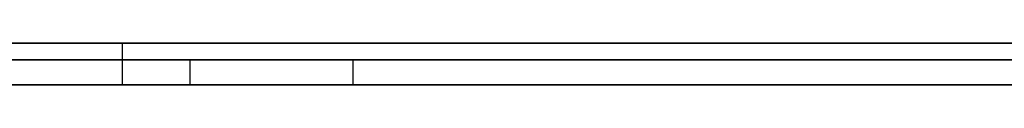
# Model space of a CAD drawing. Extents: x -3.09 to 3.09, y 0 to 2.31.
# Tile 45 of 177: x -2.374679 to -2.362838, y 2.2345 to 2.235. Entities that reach past the tile are written whole.
import ezdxf

# ---------------------------------------------------------------- set-up
doc = ezdxf.new("R2010")
doc.units = 0
doc.layers.get('0').update_dxf_attribs({"linetype": 'CONTINUOUS'})

# ---------------------------------------------------------------- blocks, each defined once
blk = doc.blocks.new('*U1')
at = {"extrusion": (0, 1, 0)}
for p, q in [((3.018, 2.235, -0.83), (-3.018, 2.235, -0.83)), ((-3.018, 2.235, 0.83), (3.018, 2.235, 0.83)), ((-2.798, 2.235, -0.725), (-1.678, 2.235, -0.725)), ((-1.678, 2.235, -0.365), (-2.798, 2.235, -0.365)), ((-2.389414, 2.235, -0.279242), (-2.356891, 2.235, -0.279242)), ((-2.373447, 2.235, -0.159242), (-2.389414, 2.235, -0.159242)), ((-2.357479, 2.235, -0.20401), (-2.373447, 2.235, -0.20401)), ((-2.373447, 2.235, -0.20401), (-2.373447, 2.235, -0.159242)), ((-2.357675, 2.235, -0.26543), (-2.373447, 2.235, -0.26543)), ((-2.373447, 2.235, -0.26543), (-2.373447, 2.235, -0.217626)), ((-2.373447, 2.235, -0.217626), (-2.360026, 2.235, -0.217626)), ((-1.678, 2.2348, -0.725), (-2.798, 2.2348, -0.725)), ((-2.798, 2.2348, -0.365), (-1.678, 2.2348, -0.365)), ((-2.354265, 2.2348, -0.523223), (-2.394306, 2.2348, -0.523223)), ((-2.39051, 2.2348, -0.540121), (-2.330388, 2.2348, -0.540121)), ((-2.394306, 2.2345, -0.523223), (-2.354265, 2.2345, -0.523223)), ((-2.330388, 2.2345, -0.540121), (-2.39051, 2.2345, -0.540121)), ((-2.356891, 2.2345, -0.279242), (-2.389414, 2.2345, -0.279242)), ((-2.389414, 2.2345, -0.159242), (-2.373447, 2.2345, -0.159242)), ((-2.373447, 2.2345, -0.20401), (-2.357479, 2.2345, -0.20401)), ((-2.373447, 2.2345, -0.159242), (-2.373447, 2.2345, -0.20401)), ((-2.357675, 2.2345, -0.26543), (-2.373447, 2.2345, -0.26543)), ((-2.373447, 2.2345, -0.26543), (-2.373447, 2.2345, -0.217626)), ((-2.373447, 2.2345, -0.217626), (-2.360026, 2.2345, -0.217626))]:
    blk.add_line(p, q, dxfattribs=at)
for p, q in [((3.018, 2.235, -0.83), (-3.018, 2.235, -0.83)), ((-2.798, 2.235, -0.725), (-1.678, 2.235, -0.725)), ((-2.389414, 2.235, -0.279242), (-2.356891, 2.235, -0.279242)), ((-2.373447, 2.235, -0.217626), (-2.360026, 2.235, -0.217626)), ((-2.373447, 2.235, -0.217626), (-2.373447, 2.2345, -0.217626)), ((-1.678, 2.2348, -0.725), (-2.798, 2.2348, -0.725)), ((-2.39051, 2.2348, -0.540121), (-2.330388, 2.2348, -0.540121)), ((-2.372633, 2.2348, -0.617387), (-2.372633, 2.2345, -0.617387)), ((-2.372633, 2.2348, -0.617387), (-2.372633, 2.2345, -0.617387)), ((-2.370673, 2.2348, -0.466407), (-2.370673, 2.2345, -0.466407)), ((-2.370673, 2.2348, -0.466407), (-2.370673, 2.2345, -0.466407)), ((-2.330388, 2.2345, -0.540121), (-2.39051, 2.2345, -0.540121)), ((-2.356891, 2.2345, -0.279242), (-2.389414, 2.2345, -0.279242)), ((-2.373447, 2.2345, -0.217626), (-2.360026, 2.2345, -0.217626))]:
    blk.add_line(p, q)
at = {"extrusion": (0, 0, -1)}
for p, q in [((-3.018, 2.235, 0.83), (3.018, 2.235, 0.83)), ((-1.678, 2.235, -0.365), (-2.798, 2.235, -0.365)), ((-2.373447, 2.235, -0.159242), (-2.389414, 2.235, -0.159242)), ((-2.373447, 2.235, -0.159242), (-2.373447, 2.2345, -0.159242)), ((-2.357675, 2.235, -0.26543), (-2.373447, 2.235, -0.26543)), ((-2.373447, 2.235, -0.26543), (-2.373447, 2.2345, -0.26543)), ((-2.357479, 2.235, -0.20401), (-2.373447, 2.235, -0.20401)), ((-2.373447, 2.235, -0.20401), (-2.373447, 2.2345, -0.20401)), ((-2.798, 2.2348, -0.365), (-1.678, 2.2348, -0.365)), ((-2.354265, 2.2348, -0.523223), (-2.394306, 2.2348, -0.523223)), ((-2.394306, 2.2345, -0.523223), (-2.354265, 2.2345, -0.523223)), ((-2.389414, 2.2345, -0.159242), (-2.373447, 2.2345, -0.159242)), ((-2.357675, 2.2345, -0.26543), (-2.373447, 2.2345, -0.26543)), ((-2.373447, 2.2345, -0.20401), (-2.357479, 2.2345, -0.20401))]:
    blk.add_line(p, q, dxfattribs=at)
at = {"extrusion": (-1, 0, 0)}
for p, q in [((-2.373447, 2.235, -0.26543), (-2.373447, 2.235, -0.217626)), ((-2.373447, 2.235, -0.26543), (-2.373447, 2.2345, -0.26543)), ((-2.373447, 2.235, -0.217626), (-2.373447, 2.2345, -0.217626)), ((-2.373447, 2.235, -0.20401), (-2.373447, 2.235, -0.159242)), ((-2.373447, 2.235, -0.20401), (-2.373447, 2.2345, -0.20401)), ((-2.373447, 2.235, -0.159242), (-2.373447, 2.2345, -0.159242)), ((-2.373447, 2.2345, -0.26543), (-2.373447, 2.2345, -0.217626)), ((-2.373447, 2.2345, -0.159242), (-2.373447, 2.2345, -0.20401))]:
    blk.add_line(p, q, dxfattribs=at)
for points in [[(-2.37492, 2.2348, -0.617367), (-2.37446, 2.2348, -0.617374), (-2.37401, 2.2348, -0.617379), (-2.37355, 2.2348, -0.617383), (-2.37309, 2.2348, -0.617386), (-2.37263, 2.2348, -0.617387)], [(-2.37492, 2.2348, -0.617367), (-2.37446, 2.2348, -0.617374), (-2.37401, 2.2348, -0.617379), (-2.37355, 2.2348, -0.617383), (-2.37309, 2.2348, -0.617386), (-2.37263, 2.2348, -0.617387)], [(-2.37067, 2.2348, -0.466407), (-2.37082, 2.2348, -0.466364), (-2.37097, 2.2348, -0.46632), (-2.37111, 2.2348, -0.466277), (-2.37126, 2.2348, -0.466234), (-2.37141, 2.2348, -0.466191), (-2.37155, 2.2348, -0.466149), (-2.3717, 2.2348, -0.466106), (-2.37185, 2.2348, -0.466064), (-2.37199, 2.2348, -0.466022), (-2.37214, 2.2348, -0.46598), (-2.37229, 2.2348, -0.465938), (-2.37243, 2.2348, -0.465897), (-2.37258, 2.2348, -0.465855), (-2.37273, 2.2348, -0.465814), (-2.37288, 2.2348, -0.465773), (-2.37302, 2.2348, -0.465732), (-2.37317, 2.2348, -0.465691), (-2.37332, 2.2348, -0.465651), (-2.37347, 2.2348, -0.46561), (-2.37362, 2.2348, -0.46557), (-2.37376, 2.2348, -0.46553), (-2.37391, 2.2348, -0.46549), (-2.37406, 2.2348, -0.465451), (-2.37421, 2.2348, -0.465411), (-2.37436, 2.2348, -0.465372), (-2.37451, 2.2348, -0.465333), (-2.37465, 2.2348, -0.465294), (-2.3748, 2.2348, -0.465255)], [(-2.37067, 2.2348, -0.466407), (-2.37082, 2.2348, -0.466364), (-2.37097, 2.2348, -0.46632), (-2.37111, 2.2348, -0.466277), (-2.37126, 2.2348, -0.466234), (-2.37141, 2.2348, -0.466191), (-2.37155, 2.2348, -0.466149), (-2.3717, 2.2348, -0.466106), (-2.37185, 2.2348, -0.466064), (-2.37199, 2.2348, -0.466022), (-2.37214, 2.2348, -0.46598), (-2.37229, 2.2348, -0.465938), (-2.37243, 2.2348, -0.465897), (-2.37258, 2.2348, -0.465855), (-2.37273, 2.2348, -0.465814), (-2.37288, 2.2348, -0.465773), (-2.37302, 2.2348, -0.465732), (-2.37317, 2.2348, -0.465691), (-2.37332, 2.2348, -0.465651), (-2.37347, 2.2348, -0.46561), (-2.37362, 2.2348, -0.46557), (-2.37376, 2.2348, -0.46553), (-2.37391, 2.2348, -0.46549), (-2.37406, 2.2348, -0.465451), (-2.37421, 2.2348, -0.465411), (-2.37436, 2.2348, -0.465372), (-2.37451, 2.2348, -0.465333), (-2.37465, 2.2348, -0.465294), (-2.3748, 2.2348, -0.465255)], [(-2.37474, 2.2348, -0.481103), (-2.37456, 2.2348, -0.481148), (-2.37438, 2.2348, -0.481193), (-2.37419, 2.2348, -0.481239), (-2.37402, 2.2348, -0.481285), (-2.37384, 2.2348, -0.481331), (-2.37366, 2.2348, -0.481377), (-2.37348, 2.2348, -0.481423), (-2.3733, 2.2348, -0.48147), (-2.37312, 2.2348, -0.481517), (-2.37294, 2.2348, -0.481564), (-2.37276, 2.2348, -0.481611), (-2.37258, 2.2348, -0.481659), (-2.37241, 2.2348, -0.481707), (-2.37223, 2.2348, -0.481755), (-2.37205, 2.2348, -0.481803), (-2.37187, 2.2348, -0.481852), (-2.3717, 2.2348, -0.481901), (-2.37152, 2.2348, -0.48195), (-2.37134, 2.2348, -0.481999), (-2.37117, 2.2348, -0.482049), (-2.37099, 2.2348, -0.482099), (-2.37082, 2.2348, -0.482149), (-2.37064, 2.2348, -0.482199), (-2.37047, 2.2348, -0.48225), (-2.37029, 2.2348, -0.4823), (-2.37012, 2.2348, -0.482351), (-2.36994, 2.2348, -0.482403), (-2.36977, 2.2348, -0.482454), (-2.36959, 2.2348, -0.482506), (-2.36942, 2.2348, -0.482558), (-2.36925, 2.2348, -0.48261), (-2.36907, 2.2348, -0.482663), (-2.3689, 2.2348, -0.482715), (-2.36873, 2.2348, -0.482768), (-2.36856, 2.2348, -0.482822), (-2.36838, 2.2348, -0.482875), (-2.36821, 2.2348, -0.482929), (-2.36804, 2.2348, -0.482983), (-2.36787, 2.2348, -0.483037), (-2.3677, 2.2348, -0.483091), (-2.36753, 2.2348, -0.483146), (-2.36736, 2.2348, -0.483201), (-2.36719, 2.2348, -0.483256), (-2.36702, 2.2348, -0.483311), (-2.36685, 2.2348, -0.483367), (-2.36668, 2.2348, -0.483423), (-2.36651, 2.2348, -0.483479), (-2.36634, 2.2348, -0.483535), (-2.36617, 2.2348, -0.483592), (-2.366, 2.2348, -0.483649), (-2.36583, 2.2348, -0.483706), (-2.36566, 2.2348, -0.483763), (-2.36549, 2.2348, -0.483821), (-2.36533, 2.2348, -0.483878), (-2.36516, 2.2348, -0.483937), (-2.36499, 2.2348, -0.483995), (-2.36482, 2.2348, -0.484053), (-2.36466, 2.2348, -0.484112), (-2.36449, 2.2348, -0.484171), (-2.36432, 2.2348, -0.48423), (-2.36416, 2.2348, -0.48429), (-2.36399, 2.2348, -0.48435), (-2.36383, 2.2348, -0.48441), (-2.36366, 2.2348, -0.48447), (-2.3635, 2.2348, -0.48453), (-2.36333, 2.2348, -0.484591), (-2.36317, 2.2348, -0.484652), (-2.363, 2.2348, -0.484713), (-2.36284, 2.2348, -0.484774)], [(-2.37474, 2.2348, -0.481103), (-2.37456, 2.2348, -0.481148), (-2.37438, 2.2348, -0.481193), (-2.37419, 2.2348, -0.481239), (-2.37402, 2.2348, -0.481285), (-2.37384, 2.2348, -0.481331), (-2.37366, 2.2348, -0.481377), (-2.37348, 2.2348, -0.481423), (-2.3733, 2.2348, -0.48147), (-2.37312, 2.2348, -0.481517), (-2.37294, 2.2348, -0.481564), (-2.37276, 2.2348, -0.481611), (-2.37258, 2.2348, -0.481659), (-2.37241, 2.2348, -0.481707), (-2.37223, 2.2348, -0.481755), (-2.37205, 2.2348, -0.481803), (-2.37187, 2.2348, -0.481852), (-2.3717, 2.2348, -0.481901), (-2.37152, 2.2348, -0.48195), (-2.37134, 2.2348, -0.481999), (-2.37117, 2.2348, -0.482049), (-2.37099, 2.2348, -0.482099), (-2.37082, 2.2348, -0.482149), (-2.37064, 2.2348, -0.482199), (-2.37047, 2.2348, -0.48225), (-2.37029, 2.2348, -0.4823), (-2.37012, 2.2348, -0.482351), (-2.36994, 2.2348, -0.482403), (-2.36977, 2.2348, -0.482454), (-2.36959, 2.2348, -0.482506), (-2.36942, 2.2348, -0.482558), (-2.36925, 2.2348, -0.48261), (-2.36907, 2.2348, -0.482663), (-2.3689, 2.2348, -0.482715), (-2.36873, 2.2348, -0.482768), (-2.36856, 2.2348, -0.482822), (-2.36838, 2.2348, -0.482875), (-2.36821, 2.2348, -0.482929), (-2.36804, 2.2348, -0.482983), (-2.36787, 2.2348, -0.483037), (-2.3677, 2.2348, -0.483091), (-2.36753, 2.2348, -0.483146), (-2.36736, 2.2348, -0.483201), (-2.36719, 2.2348, -0.483256), (-2.36702, 2.2348, -0.483311), (-2.36685, 2.2348, -0.483367), (-2.36668, 2.2348, -0.483423), (-2.36651, 2.2348, -0.483479), (-2.36634, 2.2348, -0.483535), (-2.36617, 2.2348, -0.483592), (-2.366, 2.2348, -0.483649), (-2.36583, 2.2348, -0.483706), (-2.36566, 2.2348, -0.483763), (-2.36549, 2.2348, -0.483821), (-2.36533, 2.2348, -0.483878), (-2.36516, 2.2348, -0.483937), (-2.36499, 2.2348, -0.483995), (-2.36482, 2.2348, -0.484053), (-2.36466, 2.2348, -0.484112), (-2.36449, 2.2348, -0.484171), (-2.36432, 2.2348, -0.48423), (-2.36416, 2.2348, -0.48429), (-2.36399, 2.2348, -0.48435), (-2.36383, 2.2348, -0.48441), (-2.36366, 2.2348, -0.48447), (-2.3635, 2.2348, -0.48453), (-2.36333, 2.2348, -0.484591), (-2.36317, 2.2348, -0.484652), (-2.363, 2.2348, -0.484713), (-2.36284, 2.2348, -0.484774)], [(-2.36275, 2.2348, -0.599652), (-2.36304, 2.2348, -0.599703), (-2.36334, 2.2348, -0.599754), (-2.36363, 2.2348, -0.599803), (-2.36393, 2.2348, -0.599852), (-2.36423, 2.2348, -0.599899), (-2.36453, 2.2348, -0.599945), (-2.36483, 2.2348, -0.599991), (-2.36512, 2.2348, -0.600035), (-2.36542, 2.2348, -0.600079), (-2.36572, 2.2348, -0.600121), (-2.36602, 2.2348, -0.600162), (-2.36632, 2.2348, -0.600203), (-2.36662, 2.2348, -0.600242), (-2.36693, 2.2348, -0.60028), (-2.36723, 2.2348, -0.600317), (-2.36753, 2.2348, -0.600354), (-2.36783, 2.2348, -0.600389), (-2.36814, 2.2348, -0.600423), (-2.36844, 2.2348, -0.600456), (-2.36874, 2.2348, -0.600488), (-2.36905, 2.2348, -0.600519), (-2.36935, 2.2348, -0.600549), (-2.36966, 2.2348, -0.600579), (-2.36996, 2.2348, -0.600607), (-2.37027, 2.2348, -0.600634), (-2.37058, 2.2348, -0.60066), (-2.37088, 2.2348, -0.600685), (-2.37119, 2.2348, -0.600709), (-2.3715, 2.2348, -0.600732), (-2.37181, 2.2348, -0.600754), (-2.37212, 2.2348, -0.600774), (-2.37243, 2.2348, -0.600794), (-2.37274, 2.2348, -0.600813), (-2.37305, 2.2348, -0.600831), (-2.37336, 2.2348, -0.600848), (-2.37367, 2.2348, -0.600864), (-2.37398, 2.2348, -0.600879), (-2.37429, 2.2348, -0.600892), (-2.3746, 2.2348, -0.600905), (-2.37492, 2.2348, -0.600917)], [(-2.36275, 2.2348, -0.599652), (-2.36304, 2.2348, -0.599703), (-2.36334, 2.2348, -0.599754), (-2.36363, 2.2348, -0.599803), (-2.36393, 2.2348, -0.599852), (-2.36423, 2.2348, -0.599899), (-2.36453, 2.2348, -0.599945), (-2.36483, 2.2348, -0.599991), (-2.36512, 2.2348, -0.600035), (-2.36542, 2.2348, -0.600079), (-2.36572, 2.2348, -0.600121), (-2.36602, 2.2348, -0.600162), (-2.36632, 2.2348, -0.600203), (-2.36662, 2.2348, -0.600242), (-2.36693, 2.2348, -0.60028), (-2.36723, 2.2348, -0.600317), (-2.36753, 2.2348, -0.600354), (-2.36783, 2.2348, -0.600389), (-2.36814, 2.2348, -0.600423), (-2.36844, 2.2348, -0.600456), (-2.36874, 2.2348, -0.600488), (-2.36905, 2.2348, -0.600519), (-2.36935, 2.2348, -0.600549), (-2.36966, 2.2348, -0.600579), (-2.36996, 2.2348, -0.600607), (-2.37027, 2.2348, -0.600634), (-2.37058, 2.2348, -0.60066), (-2.37088, 2.2348, -0.600685), (-2.37119, 2.2348, -0.600709), (-2.3715, 2.2348, -0.600732), (-2.37181, 2.2348, -0.600754), (-2.37212, 2.2348, -0.600774), (-2.37243, 2.2348, -0.600794), (-2.37274, 2.2348, -0.600813), (-2.37305, 2.2348, -0.600831), (-2.37336, 2.2348, -0.600848), (-2.37367, 2.2348, -0.600864), (-2.37398, 2.2348, -0.600879), (-2.37429, 2.2348, -0.600892), (-2.3746, 2.2348, -0.600905), (-2.37492, 2.2348, -0.600917)], [(-2.37263, 2.2348, -0.617387), (-2.37236, 2.2348, -0.617386), (-2.37208, 2.2348, -0.617385), (-2.3718, 2.2348, -0.617384), (-2.37152, 2.2348, -0.617381), (-2.37125, 2.2348, -0.617378), (-2.37097, 2.2348, -0.617374), (-2.37069, 2.2348, -0.61737), (-2.37042, 2.2348, -0.617364), (-2.37014, 2.2348, -0.617358), (-2.36986, 2.2348, -0.617352), (-2.36959, 2.2348, -0.617344), (-2.36931, 2.2348, -0.617336), (-2.36903, 2.2348, -0.617328), (-2.36876, 2.2348, -0.617318), (-2.36848, 2.2348, -0.617308), (-2.3682, 2.2348, -0.617297), (-2.36793, 2.2348, -0.617286), (-2.36765, 2.2348, -0.617274), (-2.36737, 2.2348, -0.617261), (-2.3671, 2.2348, -0.617247), (-2.36682, 2.2348, -0.617233), (-2.36654, 2.2348, -0.617218), (-2.36627, 2.2348, -0.617202), (-2.36599, 2.2348, -0.617186), (-2.36571, 2.2348, -0.617169), (-2.36544, 2.2348, -0.617151), (-2.36516, 2.2348, -0.617132), (-2.36488, 2.2348, -0.617113), (-2.36461, 2.2348, -0.617093), (-2.36433, 2.2348, -0.617073), (-2.36405, 2.2348, -0.617051), (-2.36378, 2.2348, -0.617029), (-2.3635, 2.2348, -0.617007), (-2.36322, 2.2348, -0.616983), (-2.36295, 2.2348, -0.616959), (-2.36267, 2.2348, -0.616934)], [(-2.37263, 2.2348, -0.617387), (-2.37236, 2.2348, -0.617386), (-2.37208, 2.2348, -0.617385), (-2.3718, 2.2348, -0.617384), (-2.37152, 2.2348, -0.617381), (-2.37125, 2.2348, -0.617378), (-2.37097, 2.2348, -0.617374), (-2.37069, 2.2348, -0.61737), (-2.37042, 2.2348, -0.617364), (-2.37014, 2.2348, -0.617358), (-2.36986, 2.2348, -0.617352), (-2.36959, 2.2348, -0.617344), (-2.36931, 2.2348, -0.617336), (-2.36903, 2.2348, -0.617328), (-2.36876, 2.2348, -0.617318), (-2.36848, 2.2348, -0.617308), (-2.3682, 2.2348, -0.617297), (-2.36793, 2.2348, -0.617286), (-2.36765, 2.2348, -0.617274), (-2.36737, 2.2348, -0.617261), (-2.3671, 2.2348, -0.617247), (-2.36682, 2.2348, -0.617233), (-2.36654, 2.2348, -0.617218), (-2.36627, 2.2348, -0.617202), (-2.36599, 2.2348, -0.617186), (-2.36571, 2.2348, -0.617169), (-2.36544, 2.2348, -0.617151), (-2.36516, 2.2348, -0.617132), (-2.36488, 2.2348, -0.617113), (-2.36461, 2.2348, -0.617093), (-2.36433, 2.2348, -0.617073), (-2.36405, 2.2348, -0.617051), (-2.36378, 2.2348, -0.617029), (-2.3635, 2.2348, -0.617007), (-2.36322, 2.2348, -0.616983), (-2.36295, 2.2348, -0.616959), (-2.36267, 2.2348, -0.616934)], [(-2.36283, 2.2348, -0.46884), (-2.36297, 2.2348, -0.468793), (-2.36311, 2.2348, -0.468746), (-2.36325, 2.2348, -0.468699), (-2.36339, 2.2348, -0.468653), (-2.36353, 2.2348, -0.468606), (-2.36367, 2.2348, -0.468559), (-2.36381, 2.2348, -0.468512), (-2.36395, 2.2348, -0.468465), (-2.3641, 2.2348, -0.468418), (-2.36424, 2.2348, -0.468371), (-2.36439, 2.2348, -0.468324), (-2.36453, 2.2348, -0.468277), (-2.36468, 2.2348, -0.46823), (-2.36482, 2.2348, -0.468182), (-2.36497, 2.2348, -0.468135), (-2.36512, 2.2348, -0.468088), (-2.36527, 2.2348, -0.46804), (-2.36542, 2.2348, -0.467993), (-2.36557, 2.2348, -0.467946), (-2.36572, 2.2348, -0.467898), (-2.36587, 2.2348, -0.467851), (-2.36602, 2.2348, -0.467803), (-2.36617, 2.2348, -0.467756), (-2.36632, 2.2348, -0.467708), (-2.36648, 2.2348, -0.46766), (-2.36663, 2.2348, -0.467613), (-2.36679, 2.2348, -0.467565), (-2.36694, 2.2348, -0.467517), (-2.3671, 2.2348, -0.467469), (-2.36725, 2.2348, -0.467421), (-2.36741, 2.2348, -0.467374), (-2.36757, 2.2348, -0.467326), (-2.36772, 2.2348, -0.467278), (-2.36788, 2.2348, -0.46723), (-2.36804, 2.2348, -0.467182), (-2.3682, 2.2348, -0.467133), (-2.36836, 2.2348, -0.467085), (-2.36852, 2.2348, -0.467037), (-2.36869, 2.2348, -0.466989), (-2.36885, 2.2348, -0.466941), (-2.36901, 2.2348, -0.466892), (-2.36917, 2.2348, -0.466844), (-2.36934, 2.2348, -0.466796), (-2.3695, 2.2348, -0.466747), (-2.36967, 2.2348, -0.466699), (-2.36983, 2.2348, -0.46665), (-2.37, 2.2348, -0.466602), (-2.37017, 2.2348, -0.466553), (-2.37034, 2.2348, -0.466504), (-2.3705, 2.2348, -0.466456), (-2.37067, 2.2348, -0.466407)], [(-2.36283, 2.2348, -0.46884), (-2.36297, 2.2348, -0.468793), (-2.36311, 2.2348, -0.468746), (-2.36325, 2.2348, -0.468699), (-2.36339, 2.2348, -0.468653), (-2.36353, 2.2348, -0.468606), (-2.36367, 2.2348, -0.468559), (-2.36381, 2.2348, -0.468512), (-2.36395, 2.2348, -0.468465), (-2.3641, 2.2348, -0.468418), (-2.36424, 2.2348, -0.468371), (-2.36439, 2.2348, -0.468324), (-2.36453, 2.2348, -0.468277), (-2.36468, 2.2348, -0.46823), (-2.36482, 2.2348, -0.468182), (-2.36497, 2.2348, -0.468135), (-2.36512, 2.2348, -0.468088), (-2.36527, 2.2348, -0.46804), (-2.36542, 2.2348, -0.467993), (-2.36557, 2.2348, -0.467946), (-2.36572, 2.2348, -0.467898), (-2.36587, 2.2348, -0.467851), (-2.36602, 2.2348, -0.467803), (-2.36617, 2.2348, -0.467756), (-2.36632, 2.2348, -0.467708), (-2.36648, 2.2348, -0.46766), (-2.36663, 2.2348, -0.467613), (-2.36679, 2.2348, -0.467565), (-2.36694, 2.2348, -0.467517), (-2.3671, 2.2348, -0.467469), (-2.36725, 2.2348, -0.467421), (-2.36741, 2.2348, -0.467374), (-2.36757, 2.2348, -0.467326), (-2.36772, 2.2348, -0.467278), (-2.36788, 2.2348, -0.46723), (-2.36804, 2.2348, -0.467182), (-2.3682, 2.2348, -0.467133), (-2.36836, 2.2348, -0.467085), (-2.36852, 2.2348, -0.467037), (-2.36869, 2.2348, -0.466989), (-2.36885, 2.2348, -0.466941), (-2.36901, 2.2348, -0.466892), (-2.36917, 2.2348, -0.466844), (-2.36934, 2.2348, -0.466796), (-2.3695, 2.2348, -0.466747), (-2.36967, 2.2348, -0.466699), (-2.36983, 2.2348, -0.46665), (-2.37, 2.2348, -0.466602), (-2.37017, 2.2348, -0.466553), (-2.37034, 2.2348, -0.466504), (-2.3705, 2.2348, -0.466456), (-2.37067, 2.2348, -0.466407)], [(-2.37263, 2.2345, -0.617387), (-2.37332, 2.2345, -0.617385), (-2.37401, 2.2345, -0.617379), (-2.37469, 2.2345, -0.61737)], [(-2.37263, 2.2345, -0.617387), (-2.37332, 2.2345, -0.617385), (-2.37401, 2.2345, -0.617379), (-2.37469, 2.2345, -0.61737)], [(-2.37489, 2.2345, -0.465233), (-2.37466, 2.2345, -0.465291), (-2.37444, 2.2345, -0.46535), (-2.37422, 2.2345, -0.465409), (-2.37399, 2.2345, -0.465468), (-2.37377, 2.2345, -0.465528), (-2.37355, 2.2345, -0.465588), (-2.37333, 2.2345, -0.465649), (-2.3731, 2.2345, -0.46571), (-2.37288, 2.2345, -0.465771), (-2.37266, 2.2345, -0.465833), (-2.37244, 2.2345, -0.465895), (-2.37222, 2.2345, -0.465958), (-2.372, 2.2345, -0.466021), (-2.37178, 2.2345, -0.466084), (-2.37155, 2.2345, -0.466148), (-2.37133, 2.2345, -0.466212), (-2.37111, 2.2345, -0.466277), (-2.37089, 2.2345, -0.466342), (-2.37067, 2.2345, -0.466407)], [(-2.37489, 2.2345, -0.465233), (-2.37466, 2.2345, -0.465291), (-2.37444, 2.2345, -0.46535), (-2.37422, 2.2345, -0.465409), (-2.37399, 2.2345, -0.465468), (-2.37377, 2.2345, -0.465528), (-2.37355, 2.2345, -0.465588), (-2.37333, 2.2345, -0.465649), (-2.3731, 2.2345, -0.46571), (-2.37288, 2.2345, -0.465771), (-2.37266, 2.2345, -0.465833), (-2.37244, 2.2345, -0.465895), (-2.37222, 2.2345, -0.465958), (-2.372, 2.2345, -0.466021), (-2.37178, 2.2345, -0.466084), (-2.37155, 2.2345, -0.466148), (-2.37133, 2.2345, -0.466212), (-2.37111, 2.2345, -0.466277), (-2.37089, 2.2345, -0.466342), (-2.37067, 2.2345, -0.466407)], [(-2.36284, 2.2345, -0.484774), (-2.36308, 2.2345, -0.484682), (-2.36333, 2.2345, -0.48459), (-2.36358, 2.2345, -0.484499), (-2.36383, 2.2345, -0.484409), (-2.36408, 2.2345, -0.484318), (-2.36433, 2.2345, -0.484229), (-2.36458, 2.2345, -0.48414), (-2.36483, 2.2345, -0.484051), (-2.36508, 2.2345, -0.483964), (-2.36533, 2.2345, -0.483876), (-2.36558, 2.2345, -0.483789), (-2.36584, 2.2345, -0.483703), (-2.36609, 2.2345, -0.483617), (-2.36635, 2.2345, -0.483532), (-2.3666, 2.2345, -0.483448), (-2.36686, 2.2345, -0.483363), (-2.36711, 2.2345, -0.48328), (-2.36737, 2.2345, -0.483197), (-2.36763, 2.2345, -0.483114), (-2.36788, 2.2345, -0.483033), (-2.36814, 2.2345, -0.482951), (-2.3684, 2.2345, -0.48287), (-2.36866, 2.2345, -0.48279), (-2.36892, 2.2345, -0.48271), (-2.36918, 2.2345, -0.482631), (-2.36944, 2.2345, -0.482553), (-2.3697, 2.2345, -0.482475), (-2.36996, 2.2345, -0.482397), (-2.37022, 2.2345, -0.48232), (-2.37049, 2.2345, -0.482244), (-2.37075, 2.2345, -0.482168), (-2.37101, 2.2345, -0.482092), (-2.37128, 2.2345, -0.482018), (-2.37154, 2.2345, -0.481943), (-2.37181, 2.2345, -0.48187), (-2.37208, 2.2345, -0.481797), (-2.37234, 2.2345, -0.481724), (-2.37261, 2.2345, -0.481652), (-2.37288, 2.2345, -0.48158), (-2.37315, 2.2345, -0.481509), (-2.37342, 2.2345, -0.481439), (-2.37369, 2.2345, -0.481369), (-2.37396, 2.2345, -0.4813), (-2.37423, 2.2345, -0.481231), (-2.3745, 2.2345, -0.481163), (-2.37477, 2.2345, -0.481095)], [(-2.36284, 2.2345, -0.484774), (-2.36308, 2.2345, -0.484682), (-2.36333, 2.2345, -0.48459), (-2.36358, 2.2345, -0.484499), (-2.36383, 2.2345, -0.484409), (-2.36408, 2.2345, -0.484318), (-2.36433, 2.2345, -0.484229), (-2.36458, 2.2345, -0.48414), (-2.36483, 2.2345, -0.484051), (-2.36508, 2.2345, -0.483964), (-2.36533, 2.2345, -0.483876), (-2.36558, 2.2345, -0.483789), (-2.36584, 2.2345, -0.483703), (-2.36609, 2.2345, -0.483617), (-2.36635, 2.2345, -0.483532), (-2.3666, 2.2345, -0.483448), (-2.36686, 2.2345, -0.483363), (-2.36711, 2.2345, -0.48328), (-2.36737, 2.2345, -0.483197), (-2.36763, 2.2345, -0.483114), (-2.36788, 2.2345, -0.483033), (-2.36814, 2.2345, -0.482951), (-2.3684, 2.2345, -0.48287), (-2.36866, 2.2345, -0.48279), (-2.36892, 2.2345, -0.48271), (-2.36918, 2.2345, -0.482631), (-2.36944, 2.2345, -0.482553), (-2.3697, 2.2345, -0.482475), (-2.36996, 2.2345, -0.482397), (-2.37022, 2.2345, -0.48232), (-2.37049, 2.2345, -0.482244), (-2.37075, 2.2345, -0.482168), (-2.37101, 2.2345, -0.482092), (-2.37128, 2.2345, -0.482018), (-2.37154, 2.2345, -0.481943), (-2.37181, 2.2345, -0.48187), (-2.37208, 2.2345, -0.481797), (-2.37234, 2.2345, -0.481724), (-2.37261, 2.2345, -0.481652), (-2.37288, 2.2345, -0.48158), (-2.37315, 2.2345, -0.481509), (-2.37342, 2.2345, -0.481439), (-2.37369, 2.2345, -0.481369), (-2.37396, 2.2345, -0.4813), (-2.37423, 2.2345, -0.481231), (-2.3745, 2.2345, -0.481163), (-2.37477, 2.2345, -0.481095)], [(-2.37506, 2.2345, -0.600922), (-2.37459, 2.2345, -0.600905), (-2.37412, 2.2345, -0.600885), (-2.37366, 2.2345, -0.600863), (-2.37319, 2.2345, -0.600839), (-2.37272, 2.2345, -0.600812), (-2.37226, 2.2345, -0.600784), (-2.37179, 2.2345, -0.600752), (-2.37133, 2.2345, -0.600719), (-2.37086, 2.2345, -0.600683), (-2.3704, 2.2345, -0.600645), (-2.36994, 2.2345, -0.600605), (-2.36948, 2.2345, -0.600562), (-2.36902, 2.2345, -0.600517), (-2.36857, 2.2345, -0.60047), (-2.36811, 2.2345, -0.60042), (-2.36765, 2.2345, -0.600368), (-2.3672, 2.2345, -0.600314), (-2.36675, 2.2345, -0.600257), (-2.36629, 2.2345, -0.600198), (-2.36584, 2.2345, -0.600137), (-2.36539, 2.2345, -0.600074), (-2.36494, 2.2345, -0.600008), (-2.36449, 2.2345, -0.59994), (-2.36404, 2.2345, -0.59987), (-2.3636, 2.2345, -0.599797), (-2.36315, 2.2345, -0.599722), (-2.36271, 2.2345, -0.599645)], [(-2.37506, 2.2345, -0.600922), (-2.37459, 2.2345, -0.600905), (-2.37412, 2.2345, -0.600885), (-2.37366, 2.2345, -0.600863), (-2.37319, 2.2345, -0.600839), (-2.37272, 2.2345, -0.600812), (-2.37226, 2.2345, -0.600784), (-2.37179, 2.2345, -0.600752), (-2.37133, 2.2345, -0.600719), (-2.37086, 2.2345, -0.600683), (-2.3704, 2.2345, -0.600645), (-2.36994, 2.2345, -0.600605), (-2.36948, 2.2345, -0.600562), (-2.36902, 2.2345, -0.600517), (-2.36857, 2.2345, -0.60047), (-2.36811, 2.2345, -0.60042), (-2.36765, 2.2345, -0.600368), (-2.3672, 2.2345, -0.600314), (-2.36675, 2.2345, -0.600257), (-2.36629, 2.2345, -0.600198), (-2.36584, 2.2345, -0.600137), (-2.36539, 2.2345, -0.600074), (-2.36494, 2.2345, -0.600008), (-2.36449, 2.2345, -0.59994), (-2.36404, 2.2345, -0.59987), (-2.3636, 2.2345, -0.599797), (-2.36315, 2.2345, -0.599722), (-2.36271, 2.2345, -0.599645)], [(-2.36264, 2.2345, -0.616932), (-2.36306, 2.2345, -0.616969), (-2.36348, 2.2345, -0.617005), (-2.36389, 2.2345, -0.617039), (-2.36431, 2.2345, -0.617071), (-2.36472, 2.2345, -0.617102), (-2.36514, 2.2345, -0.617131), (-2.36556, 2.2345, -0.617159), (-2.36597, 2.2345, -0.617185), (-2.36639, 2.2345, -0.617209), (-2.3668, 2.2345, -0.617232), (-2.36722, 2.2345, -0.617253), (-2.36764, 2.2345, -0.617273), (-2.36805, 2.2345, -0.617291), (-2.36847, 2.2345, -0.617308), (-2.36889, 2.2345, -0.617323), (-2.3693, 2.2345, -0.617336), (-2.36972, 2.2345, -0.617348), (-2.37013, 2.2345, -0.617358), (-2.37055, 2.2345, -0.617367), (-2.37097, 2.2345, -0.617374), (-2.37138, 2.2345, -0.61738), (-2.3718, 2.2345, -0.617384), (-2.37222, 2.2345, -0.617386), (-2.37263, 2.2345, -0.617387)], [(-2.36264, 2.2345, -0.616932), (-2.36306, 2.2345, -0.616969), (-2.36348, 2.2345, -0.617005), (-2.36389, 2.2345, -0.617039), (-2.36431, 2.2345, -0.617071), (-2.36472, 2.2345, -0.617102), (-2.36514, 2.2345, -0.617131), (-2.36556, 2.2345, -0.617159), (-2.36597, 2.2345, -0.617185), (-2.36639, 2.2345, -0.617209), (-2.3668, 2.2345, -0.617232), (-2.36722, 2.2345, -0.617253), (-2.36764, 2.2345, -0.617273), (-2.36805, 2.2345, -0.617291), (-2.36847, 2.2345, -0.617308), (-2.36889, 2.2345, -0.617323), (-2.3693, 2.2345, -0.617336), (-2.36972, 2.2345, -0.617348), (-2.37013, 2.2345, -0.617358), (-2.37055, 2.2345, -0.617367), (-2.37097, 2.2345, -0.617374), (-2.37138, 2.2345, -0.61738), (-2.3718, 2.2345, -0.617384), (-2.37222, 2.2345, -0.617386), (-2.37263, 2.2345, -0.617387)], [(-2.37067, 2.2345, -0.466407), (-2.37042, 2.2345, -0.46648), (-2.37017, 2.2345, -0.466553), (-2.36992, 2.2345, -0.466627), (-2.36967, 2.2345, -0.466699), (-2.36942, 2.2345, -0.466772), (-2.36917, 2.2345, -0.466845), (-2.36893, 2.2345, -0.466918), (-2.36868, 2.2345, -0.46699), (-2.36844, 2.2345, -0.467063), (-2.3682, 2.2345, -0.467135), (-2.36796, 2.2345, -0.467208), (-2.36772, 2.2345, -0.46728), (-2.36748, 2.2345, -0.467352), (-2.36724, 2.2345, -0.467424), (-2.36701, 2.2345, -0.467496), (-2.36678, 2.2345, -0.467568), (-2.36654, 2.2345, -0.46764), (-2.36631, 2.2345, -0.467711), (-2.36608, 2.2345, -0.467783), (-2.36586, 2.2345, -0.467854), (-2.36563, 2.2345, -0.467926), (-2.3654, 2.2345, -0.467997), (-2.36518, 2.2345, -0.468068), (-2.36496, 2.2345, -0.46814), (-2.36474, 2.2345, -0.468211), (-2.36452, 2.2345, -0.468282), (-2.3643, 2.2345, -0.468352), (-2.36408, 2.2345, -0.468423), (-2.36387, 2.2345, -0.468494), (-2.36365, 2.2345, -0.468564), (-2.36344, 2.2345, -0.468635), (-2.36323, 2.2345, -0.468705), (-2.36302, 2.2345, -0.468776), (-2.36281, 2.2345, -0.468846)], [(-2.37067, 2.2345, -0.466407), (-2.37042, 2.2345, -0.46648), (-2.37017, 2.2345, -0.466553), (-2.36992, 2.2345, -0.466627), (-2.36967, 2.2345, -0.466699), (-2.36942, 2.2345, -0.466772), (-2.36917, 2.2345, -0.466845), (-2.36893, 2.2345, -0.466918), (-2.36868, 2.2345, -0.46699), (-2.36844, 2.2345, -0.467063), (-2.3682, 2.2345, -0.467135), (-2.36796, 2.2345, -0.467208), (-2.36772, 2.2345, -0.46728), (-2.36748, 2.2345, -0.467352), (-2.36724, 2.2345, -0.467424), (-2.36701, 2.2345, -0.467496), (-2.36678, 2.2345, -0.467568), (-2.36654, 2.2345, -0.46764), (-2.36631, 2.2345, -0.467711), (-2.36608, 2.2345, -0.467783), (-2.36586, 2.2345, -0.467854), (-2.36563, 2.2345, -0.467926), (-2.3654, 2.2345, -0.467997), (-2.36518, 2.2345, -0.468068), (-2.36496, 2.2345, -0.46814), (-2.36474, 2.2345, -0.468211), (-2.36452, 2.2345, -0.468282), (-2.3643, 2.2345, -0.468352), (-2.36408, 2.2345, -0.468423), (-2.36387, 2.2345, -0.468494), (-2.36365, 2.2345, -0.468564), (-2.36344, 2.2345, -0.468635), (-2.36323, 2.2345, -0.468705), (-2.36302, 2.2345, -0.468776), (-2.36281, 2.2345, -0.468846)]]:
    blk.add_polyline3d(points)

msp = doc.modelspace()

# ---------------------------------------------------------------- block references
msp.add_blockref('*U1', (0, 0))

doc.saveas('drawing.dxf')
